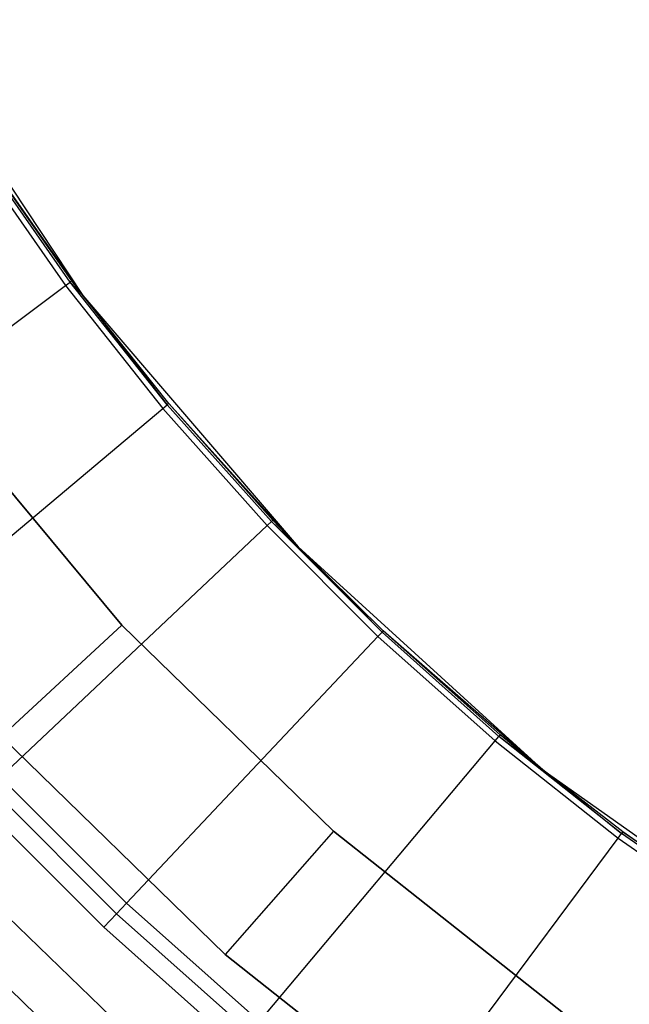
# Model space of a CAD drawing. Extents: x -4.25 to 4.25, y 0.04 to 8.54.
# Tile 4 of 29: x -2.69 to -1.95, y 1.45 to 2.65. Entities that reach past the tile are written whole.
import ezdxf

# ---------------------------------------------------------------- set-up
doc = ezdxf.new("R2010")
doc.units = 0
doc.header["$LTSCALE"] = 2.54
doc.layers.get('0').update_dxf_attribs({"color": 13, "linetype": 'CONTINUOUS'})

# ---------------------------------------------------------------- blocks, each defined once
blk = doc.blocks.new('BOL_STL')
at = {"color": 0}
for p, q in [((-2.8392, 2.6533, 0.762), (-2.6162, 2.3168, 0.762)), ((-2.8392, 2.6533, 0.762), (-2.6162, 2.3168, 0.762)), ((-2.6316, 2.3333, 0.7128), (-2.7411, 2.4897, 0.7128)), ((-2.6316, 2.3333, 0.7128), (-2.7411, 2.4897, 0.7128)), ((-2.6162, 2.3168, 0.762), (-2.7391, 2.491, 0.7282)), ((-2.6162, 2.3168, 0.762), (-2.7391, 2.491, 0.7282)), ((-2.6297, 2.3348, 0.7282), (-2.7391, 2.491, 0.7282)), ((-2.6297, 2.3348, 0.7282), (-2.7391, 2.491, 0.7282)), ((-2.747, 2.4858, 0.6989), (-2.6373, 2.3291, 0.6989)), ((-2.747, 2.4858, 0.6989), (-2.6373, 2.3291, 0.6989)), ((-2.6373, 2.3291, 0.6989), (-2.6316, 2.3333, 0.7128)), ((-2.6373, 2.3291, 0.6989), (-2.6316, 2.3333, 0.7128)), ((-2.6297, 2.3348, 0.7282), (-2.6316, 2.3333, 0.7128)), ((-2.6297, 2.3348, 0.7282), (-2.6316, 2.3333, 0.7128)), ((-2.6162, 2.3168, 0.7282), (-2.6316, 2.3333, 0.7128)), ((-2.6162, 2.3168, 0.7282), (-2.6316, 2.3333, 0.7128)), ((-2.5133, 2.1836, 0.7128), (-2.6316, 2.3333, 0.7128)), ((-2.5133, 2.1836, 0.7128), (-2.6316, 2.3333, 0.7128)), ((-2.6162, 2.3168, 0.762), (-2.6297, 2.3348, 0.7282)), ((-2.6162, 2.3168, 0.7282), (-2.6297, 2.3348, 0.7282)), ((-2.6162, 2.3168, 0.762), (-2.6297, 2.3348, 0.7282)), ((-2.6162, 2.3168, 0.7282), (-2.6297, 2.3348, 0.7282)), ((-2.996, 2.0621, 0.0826), (-2.6373, 2.3291, 0.6989)), ((-2.996, 2.0621, 0.0826), (-2.6373, 2.3291, 0.6989)), ((-2.6373, 2.3291, 0.6989), (-2.5187, 2.1791, 0.6989)), ((-2.6373, 2.3291, 0.6989), (-2.5187, 2.1791, 0.6989)), ((-2.5114, 2.1852, 0.7282), (-2.6162, 2.3168, 0.762)), ((-2.6162, 2.3168, 0.762), (-2.3536, 2.0103, 0.762)), ((-2.5114, 2.1852, 0.7282), (-2.6162, 2.3168, 0.762)), ((-2.5114, 2.1852, 0.7282), (-2.6162, 2.3168, 0.7282)), ((-2.6162, 2.3168, 0.7282), (-2.6162, 2.3168, 0.762)), ((-2.6162, 2.3168, 0.7282), (-2.6162, 2.3168, 0.762)), ((-2.6162, 2.3168, 0.762), (-2.3536, 2.0103, 0.762)), ((-2.6162, 2.3168, 0.7282), (-2.5133, 2.1836, 0.7128)), ((-2.5114, 2.1852, 0.7282), (-2.6162, 2.3168, 0.7282)), ((-2.6162, 2.3168, 0.7282), (-2.5133, 2.1836, 0.7128)), ((-2.5686, 1.915, 1.2377), (-2.7994, 2.1917, 1.2377)), ((-2.5686, 1.915, 1.2377), (-2.7994, 2.1917, 1.2377)), ((-2.5686, 1.915, 0.962), (-2.7994, 2.1917, 0.962)), ((-2.7994, 2.1917, 0.762), (-2.5686, 1.915, 0.762)), ((-2.5686, 1.915, 0.962), (-2.7994, 2.1917, 0.962)), ((-2.7994, 2.1917, 0.762), (-2.5686, 1.915, 0.762)), ((-2.8612, 1.8917, 0.0826), (-2.5187, 2.1791, 0.6989)), ((-2.8612, 1.8917, 0.0826), (-2.5187, 2.1791, 0.6989)), ((-2.5187, 2.1791, 0.6989), (-2.5133, 2.1836, 0.7128)), ((-2.5187, 2.1791, 0.6989), (-2.5133, 2.1836, 0.7128)), ((-2.5187, 2.1791, 0.6989), (-2.3915, 2.0362, 0.6989)), ((-2.5187, 2.1791, 0.6989), (-2.3915, 2.0362, 0.6989)), ((-2.5114, 2.1852, 0.7282), (-2.5133, 2.1836, 0.7128)), ((-2.5114, 2.1852, 0.7282), (-2.5133, 2.1836, 0.7128)), ((-2.3864, 2.0411, 0.7128), (-2.5133, 2.1836, 0.7128)), ((-2.3864, 2.0411, 0.7128), (-2.5133, 2.1836, 0.7128)), ((-2.3846, 2.0427, 0.7282), (-2.5114, 2.1852, 0.7282)), ((-2.5114, 2.1852, 0.7282), (-2.3536, 2.0103, 0.762)), ((-2.5114, 2.1852, 0.7282), (-2.3536, 2.0103, 0.762)), ((-2.3846, 2.0427, 0.7282), (-2.5114, 2.1852, 0.7282)), ((-2.3846, 2.0427, 0.7282), (-2.3864, 2.0411, 0.7128)), ((-2.3846, 2.0427, 0.7282), (-2.3864, 2.0411, 0.7128)), ((-2.3536, 2.0103, 0.7282), (-2.3846, 2.0427, 0.7282)), ((-2.3846, 2.0427, 0.7282), (-2.3536, 2.0103, 0.762)), ((-2.3846, 2.0427, 0.7282), (-2.3536, 2.0103, 0.762)), ((-2.3536, 2.0103, 0.7282), (-2.3846, 2.0427, 0.7282)), ((-2.7168, 1.7294, 0.0826), (-2.3915, 2.0362, 0.6989)), ((-2.7168, 1.7294, 0.0826), (-2.3915, 2.0362, 0.6989)), ((-2.3915, 2.0362, 0.6989), (-2.3864, 2.0411, 0.7128)), ((-2.3915, 2.0362, 0.6989), (-2.3864, 2.0411, 0.7128)), ((-2.3915, 2.0362, 0.6989), (-2.2563, 1.901, 0.6989)), ((-2.3915, 2.0362, 0.6989), (-2.2563, 1.901, 0.6989)), ((-2.3536, 2.0103, 0.7282), (-2.3864, 2.0411, 0.7128)), ((-2.3536, 2.0103, 0.7282), (-2.3864, 2.0411, 0.7128)), ((-2.2514, 1.9061, 0.7128), (-2.3864, 2.0411, 0.7128)), ((-2.2514, 1.9061, 0.7128), (-2.3864, 2.0411, 0.7128)), ((-2.3536, 2.0103, 0.762), (-2.3536, 2.0103, 0.7282)), ((-2.3536, 2.0103, 0.762), (-2.3536, 2.0103, 0.7282)), ((-2.3536, 2.0103, 0.762), (-2.2498, 1.9079, 0.7282)), ((-2.2498, 1.9079, 0.7282), (-2.3536, 2.0103, 0.7282)), ((-2.3536, 2.0103, 0.762), (-2.2498, 1.9079, 0.7282)), ((-2.3536, 2.0103, 0.762), (-2.0553, 1.7384, 0.762)), ((-2.3536, 2.0103, 0.762), (-2.0553, 1.7384, 0.762)), ((-2.3536, 2.0103, 0.7282), (-2.2514, 1.9061, 0.7128)), ((-2.2498, 1.9079, 0.7282), (-2.3536, 2.0103, 0.7282)), ((-2.3536, 2.0103, 0.7282), (-2.2514, 1.9061, 0.7128)), ((-2.5686, 1.915, 1.2377), (-2.7154, 1.7792, 1.4377)), ((-2.5686, 1.915, 1.2377), (-2.7154, 1.7792, 1.4377)), ((-2.3105, 1.6635, 1.2377), (-2.5686, 1.915, 1.2377)), ((-2.3105, 1.6635, 1.2377), (-2.5686, 1.915, 1.2377)), ((-2.3105, 1.6635, 0.962), (-2.5686, 1.915, 0.962)), ((-2.5686, 1.915, 0.962), (-2.5686, 1.915, 0.762)), ((-2.5686, 1.915, 0.762), (-2.3105, 1.6635, 0.762)), ((-2.5686, 1.915, 0.962), (-2.5686, 1.915, 0.762)), ((-2.3105, 1.6635, 0.962), (-2.5686, 1.915, 0.962)), ((-2.5686, 1.915, 0.762), (-2.3105, 1.6635, 0.762)), ((-2.5631, 1.5757, 0.0826), (-2.2563, 1.901, 0.6989)), ((-2.5631, 1.5757, 0.0826), (-2.2563, 1.901, 0.6989)), ((-2.2563, 1.901, 0.6989), (-2.2514, 1.9061, 0.7128)), ((-2.2563, 1.901, 0.6989), (-2.2514, 1.9061, 0.7128)), ((-2.2563, 1.901, 0.6989), (-2.1134, 1.7738, 0.6989)), ((-2.2563, 1.901, 0.6989), (-2.1134, 1.7738, 0.6989)), ((-2.2498, 1.9079, 0.7282), (-2.2514, 1.9061, 0.7128)), ((-2.2498, 1.9079, 0.7282), (-2.2514, 1.9061, 0.7128)), ((-2.1089, 1.7792, 0.7128), (-2.2514, 1.9061, 0.7128)), ((-2.1089, 1.7792, 0.7128), (-2.2514, 1.9061, 0.7128)), ((-2.0553, 1.7384, 0.762), (-2.2498, 1.9079, 0.7282)), ((-2.0553, 1.7384, 0.762), (-2.2498, 1.9079, 0.7282)), ((-2.1073, 1.7811, 0.7282), (-2.2498, 1.9079, 0.7282)), ((-2.1073, 1.7811, 0.7282), (-2.2498, 1.9079, 0.7282)), ((-2.7154, 1.7792, 1.4377), (-2.4426, 1.5133, 1.4377)), ((-2.4426, 1.5133, 3.0377), (-2.7154, 1.7792, 3.0377)), ((-2.4426, 1.5133, 3.0377), (-2.7154, 1.7792, 3.0377)), ((-2.7154, 1.7792, 1.4377), (-2.4426, 1.5133, 1.4377)), ((-2.1134, 1.7738, 0.6989), (-2.1089, 1.7792, 0.7128)), ((-2.1134, 1.7738, 0.6989), (-2.1089, 1.7792, 0.7128)), ((-2.1073, 1.7811, 0.7282), (-2.1089, 1.7792, 0.7128)), ((-2.1073, 1.7811, 0.7282), (-2.1089, 1.7792, 0.7128)), ((-2.0553, 1.7384, 0.7282), (-2.1089, 1.7792, 0.7128)), ((-2.0553, 1.7384, 0.7282), (-2.1089, 1.7792, 0.7128)), ((-1.9592, 1.6609, 0.7128), (-2.1089, 1.7792, 0.7128)), ((-1.9592, 1.6609, 0.7128), (-2.1089, 1.7792, 0.7128)), ((-2.0553, 1.7384, 0.762), (-2.1073, 1.7811, 0.7282)), ((-2.0553, 1.7384, 0.7282), (-2.1073, 1.7811, 0.7282)), ((-2.0553, 1.7384, 0.762), (-2.1073, 1.7811, 0.7282)), ((-2.0553, 1.7384, 0.7282), (-2.1073, 1.7811, 0.7282)), ((-2.4008, 1.4313, 0.0826), (-2.1134, 1.7738, 0.6989)), ((-2.4008, 1.4313, 0.0826), (-2.1134, 1.7738, 0.6989)), ((-2.1134, 1.7738, 0.6989), (-1.9634, 1.6552, 0.6989)), ((-2.1134, 1.7738, 0.6989), (-1.9634, 1.6552, 0.6989)), ((-2.5631, 1.5757, 0.0826), (-2.7168, 1.7294, 0.0826)), ((-2.5631, 1.5757, 0.0826), (-2.7168, 1.7294, 0.0826)), ((-1.9577, 1.6628, 0.7282), (-2.0553, 1.7384, 0.762)), ((-2.0553, 1.7384, 0.762), (-1.7258, 1.5052, 0.762)), ((-1.9577, 1.6628, 0.7282), (-2.0553, 1.7384, 0.762)), ((-1.9577, 1.6628, 0.7282), (-2.0553, 1.7384, 0.7282)), ((-2.0553, 1.7384, 0.7282), (-2.0553, 1.7384, 0.762)), ((-2.0553, 1.7384, 0.7282), (-2.0553, 1.7384, 0.762)), ((-2.0553, 1.7384, 0.762), (-1.7258, 1.5052, 0.762)), ((-2.0553, 1.7384, 0.7282), (-1.9592, 1.6609, 0.7128)), ((-1.9577, 1.6628, 0.7282), (-2.0553, 1.7384, 0.7282)), ((-2.0553, 1.7384, 0.7282), (-1.9592, 1.6609, 0.7128)), ((-2.7297, 1.7172, 0.0675), (-2.5753, 1.5628, 0.0675)), ((-2.7297, 1.7172, 0.0675), (-2.5753, 1.5628, 0.0675)), ((-2.7462, 1.7016, 0.062), (-2.5909, 1.5463, 0.062)), ((-2.7462, 1.7016, 0.062), (-2.5909, 1.5463, 0.062)), ((-2.3105, 1.6635, 1.2377), (-2.4426, 1.5133, 1.4377)), ((-2.3105, 1.6635, 1.2377), (-2.4426, 1.5133, 1.4377)), ((-2.028, 1.4399, 1.2377), (-2.3105, 1.6635, 1.2377)), ((-2.028, 1.4399, 1.2377), (-2.3105, 1.6635, 1.2377)), ((-2.3105, 1.6635, 0.962), (-2.3105, 1.6635, 0.762)), ((-2.028, 1.4399, 0.962), (-2.3105, 1.6635, 0.962)), ((-2.3105, 1.6635, 0.962), (-2.3105, 1.6635, 0.762)), ((-2.3105, 1.6635, 0.762), (-2.028, 1.4399, 0.762)), ((-2.028, 1.4399, 0.962), (-2.3105, 1.6635, 0.962)), ((-2.3105, 1.6635, 0.762), (-2.028, 1.4399, 0.762)), ((-1.9634, 1.6552, 0.6989), (-1.9592, 1.6609, 0.7128)), ((-1.9634, 1.6552, 0.6989), (-1.9592, 1.6609, 0.7128)), ((-1.9577, 1.6628, 0.7282), (-1.9592, 1.6609, 0.7128)), ((-1.9577, 1.6628, 0.7282), (-1.9592, 1.6609, 0.7128)), ((-1.8028, 1.5514, 0.7128), (-1.9592, 1.6609, 0.7128)), ((-1.8028, 1.5514, 0.7128), (-1.9592, 1.6609, 0.7128)), ((-1.8015, 1.5534, 0.7282), (-1.9577, 1.6628, 0.7282)), ((-1.9577, 1.6628, 0.7282), (-1.7258, 1.5052, 0.762)), ((-1.9577, 1.6628, 0.7282), (-1.7258, 1.5052, 0.762)), ((-1.8015, 1.5534, 0.7282), (-1.9577, 1.6628, 0.7282)), ((-2.2304, 1.2965, 0.0826), (-1.9634, 1.6552, 0.6989)), ((-2.2304, 1.2965, 0.0826), (-1.9634, 1.6552, 0.6989)), ((-1.9634, 1.6552, 0.6989), (-1.8067, 1.5455, 0.6989)), ((-1.9634, 1.6552, 0.6989), (-1.8067, 1.5455, 0.6989)), ((-2.5631, 1.5757, 0.0826), (-2.5753, 1.5628, 0.0675)), ((-2.5631, 1.5757, 0.0826), (-2.5753, 1.5628, 0.0675)), ((-2.4008, 1.4313, 0.0826), (-2.5631, 1.5757, 0.0826)), ((-2.4008, 1.4313, 0.0826), (-2.5631, 1.5757, 0.0826)), ((-2.5753, 1.5628, 0.0675), (-2.5909, 1.5463, 0.062)), ((-2.5753, 1.5628, 0.0675), (-2.5909, 1.5463, 0.062)), ((-2.5753, 1.5628, 0.0675), (-2.4122, 1.4177, 0.0675)), ((-2.5753, 1.5628, 0.0675), (-2.4122, 1.4177, 0.0675)), ((-2.5909, 1.5463, 0.062), (-2.4268, 1.4003, 0.062)), ((-2.5909, 1.5463, 0.062), (-2.4268, 1.4003, 0.062)), ((-2.4426, 1.5133, 1.4377), (-2.4426, 1.5133, 3.0377)), ((-2.4426, 1.5133, 1.4377), (-2.1439, 1.2769, 1.4377)), ((-2.1439, 1.2769, 3.0377), (-2.4426, 1.5133, 3.0377)), ((-2.4426, 1.5133, 1.4377), (-2.4426, 1.5133, 3.0377)), ((-2.1439, 1.2769, 3.0377), (-2.4426, 1.5133, 3.0377)), ((-2.4426, 1.5133, 1.4377), (-2.1439, 1.2769, 1.4377))]:
    blk.add_line(p, q, dxfattribs=at)

msp = doc.modelspace()

# ---------------------------------------------------------------- linework, layer by layer
at = {"color": 0}
for p, q in [((-2.7716, 1.6203, 6.2619), (-2.5692, 1.4251, 6.2619)), ((-2.7716, 1.6203, 6.2619), (-2.5692, 1.4251, 6.2619)), ((-2.8161, 1.5774, 6.2521), (-2.6104, 1.3791, 6.2521)), ((-2.8161, 1.5774, 6.2521), (-2.6104, 1.3791, 6.2521))]:
    msp.add_line(p, q, dxfattribs=at)

# ---------------------------------------------------------------- block references
msp.add_blockref('BOL_STL', (0, 0), dxfattribs=at)

doc.saveas('drawing.dxf')
